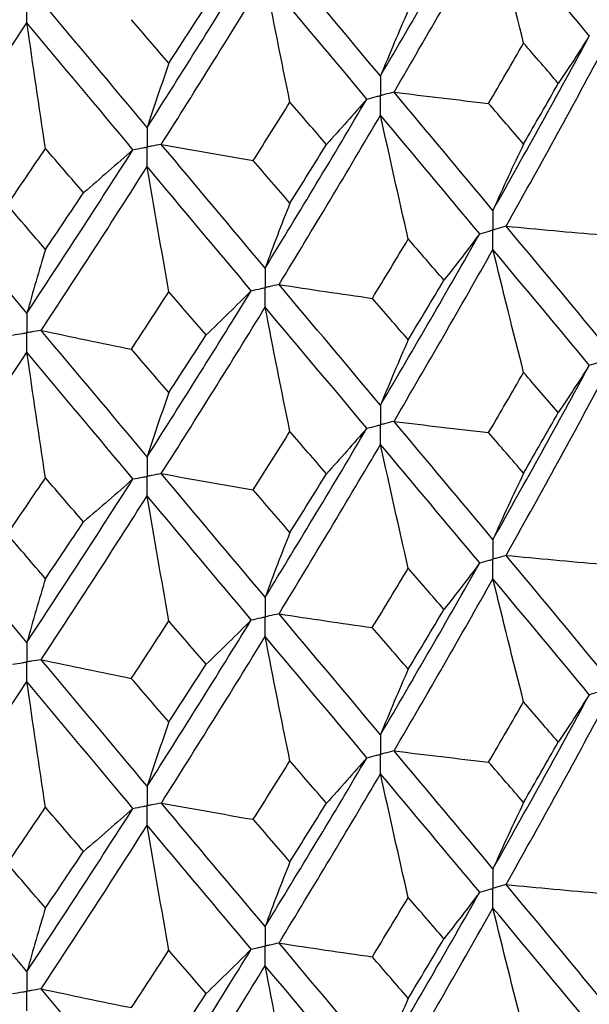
# Paper-space layout '_Trimetric' of a CAD drawing. Header units: millimetres. Extents: x -25 to 160, y -13 to 387.
# Tile 34 of 58: x 5.63 to 10.15, y 9.05 to 16.86. Entities that reach past the tile are written whole.
import ezdxf

# ---------------------------------------------------------------- set-up
doc = ezdxf.new("R2010")
doc.units = ezdxf.units.MM

psp = doc.layouts.new('_Trimetric')

# ---------------------------------------------------------------- linework, layer by layer
at = {"color": 7, "linetype": 'Continuous', "lineweight": 25}
for points in [[(8.493, 16.416), (8.7587, 16.8676), (9.0214, 17.3223), (9.2807, 17.7794)], [(8.6004, 16.2878), (8.8653, 16.7403), (9.1272, 17.1959), (9.3855, 17.6539)], [(9.6292, 16.6776), (9.5464, 17.0029), (9.4652, 17.3283), (9.3855, 17.6539)], [(10.1507, 16.7337), (9.8991, 17.0376), (9.6439, 17.3445), (9.3855, 17.6539)], [(8.493, 16.416), (8.2273, 16.733), (7.9586, 17.0532), (7.6873, 17.3759)], [(6.6407, 16.0075), (6.9187, 16.4444), (7.1942, 16.8846), (7.4669, 17.3273)], [(6.7531, 15.8734), (7.0304, 16.3112), (7.3052, 16.7524), (7.5773, 17.196)], [(7.774, 16.2079), (7.7072, 16.5372), (7.6416, 16.8666), (7.5773, 17.196)], [(8.3853, 16.2333), (8.1188, 16.5513), (7.8493, 16.8723), (7.5773, 17.196)], [(6.6407, 16.0075), (6.3628, 16.3392), (6.0826, 16.6742), (5.8004, 17.0119)], [(6.8132, 16.5177), (6.9122, 16.6699), (7.011, 16.8225), (7.1094, 16.9755)], [(8.7136, 16.9368), (8.6386, 16.7663), (8.5651, 16.5927), (8.493, 16.416)], [(4.8318, 15.5607), (5.1184, 15.9833), (5.4033, 16.4093), (5.686, 16.838)], [(5.8336, 15.8406), (5.7835, 16.1731), (5.7343, 16.5056), (5.686, 16.838)], [(6.5281, 15.8308), (6.2496, 16.1634), (5.9687, 16.4994), (5.686, 16.838)], [(6.8132, 16.5177), (6.7141, 16.6324), (6.6148, 16.7475), (6.5152, 16.863)], [(9.3855, 15.3491), (9.6439, 15.8071), (9.8991, 16.2689), (10.1507, 16.7337)], [(10.1507, 16.7337), (10.0707, 16.6079), (9.9887, 16.4825), (9.9046, 16.3575)], [(9.3513, 16.1983), (9.4444, 16.3577), (9.537, 16.5175), (9.6292, 16.6776)], [(9.9046, 16.3575), (9.8132, 16.4638), (9.7214, 16.5706), (9.6292, 16.6776)], [(9.49, 15.224), (9.7475, 15.6827), (10.0017, 16.1453), (10.2523, 16.6108)], [(6.8132, 16.5177), (6.7546, 16.3508), (6.6971, 16.1807), (6.6407, 16.0075)], [(9.6292, 15.8759), (9.7214, 16.036), (9.8132, 16.1965), (9.9046, 16.3575)], [(8.6004, 16.2878), (8.8502, 16.2569), (9.1005, 16.2271), (9.3513, 16.1983)], [(9.3855, 15.3491), (9.1272, 15.6585), (8.8653, 15.9716), (8.6004, 16.2878)], [(7.4817, 15.744), (7.5795, 15.8982), (7.6769, 16.0529), (7.774, 16.2079)], [(7.5773, 14.8913), (7.8493, 15.335), (8.1188, 15.7826), (8.3853, 16.2333)], [(8.0643, 15.8725), (7.9679, 15.9839), (7.8711, 16.0957), (7.774, 16.2079)], [(8.3853, 16.2333), (8.2803, 16.1126), (8.1733, 15.9923), (8.0643, 15.8725)], [(9.6292, 15.8759), (9.537, 15.983), (9.4444, 16.0905), (9.3513, 16.1983)], [(7.6873, 14.7603), (7.9586, 15.2048), (8.2273, 15.6532), (8.493, 16.1048)], [(8.7136, 15.122), (8.6386, 15.4495), (8.5651, 15.7771), (8.493, 16.1048)], [(9.2807, 15.1638), (9.0214, 15.4739), (8.7587, 15.7878), (8.493, 16.1048)], [(6.7531, 15.8734), (6.9953, 15.8292), (7.2381, 15.786), (7.4817, 15.744)], [(7.5773, 14.8913), (7.3052, 15.215), (7.0304, 15.5425), (6.7531, 15.8734)], [(7.774, 15.4062), (7.8711, 15.5612), (7.9679, 15.7166), (8.0643, 15.8725)], [(9.6292, 15.8759), (9.5464, 15.7034), (9.4652, 15.5278), (9.3855, 15.3491)], [(5.5302, 15.3928), (5.6316, 15.5416), (5.7327, 15.6909), (5.8336, 15.8406)], [(5.686, 14.5333), (5.9687, 14.962), (6.2496, 15.3947), (6.5281, 15.8308)], [(6.1356, 15.4892), (6.0352, 15.6059), (5.9346, 15.7231), (5.8336, 15.8406)], [(6.5281, 15.8308), (6.3992, 15.7164), (6.2683, 15.6025), (6.1356, 15.4892)], [(7.774, 15.4062), (7.6769, 15.5183), (7.5795, 15.6309), (7.4817, 15.744)], [(5.8004, 14.3963), (6.0826, 14.8258), (6.3628, 15.2594), (6.6407, 15.6963)], [(6.8132, 14.7029), (6.7546, 15.034), (6.6971, 15.3652), (6.6407, 15.6963)], [(7.4669, 14.7117), (7.1942, 15.0362), (6.9187, 15.3646), (6.6407, 15.6963)], [(5.686, 14.5333), (5.4033, 14.872), (5.1184, 15.2146), (4.8318, 15.5607)], [(5.8336, 15.0389), (5.9346, 15.1885), (6.0352, 15.3386), (6.1356, 15.4892)], [(7.774, 15.4062), (7.7072, 15.2377), (7.6416, 15.066), (7.5773, 14.8913)], [(5.8336, 15.0389), (5.7327, 15.1564), (5.6316, 15.2744), (5.5302, 15.3928)], [(9.49, 15.224), (9.7427, 15.1999), (9.9958, 15.1769), (10.2492, 15.155)], [(10.2523, 14.3081), (10.0016, 14.6108), (9.7476, 14.9154), (9.49, 15.224)], [(8.4284, 14.6509), (8.5238, 14.8075), (8.6188, 14.9645), (8.7136, 15.122)], [(8.493, 13.8021), (8.7588, 14.2534), (9.0213, 14.7065), (9.2807, 15.1638)], [(8.9965, 14.7948), (8.9026, 14.9034), (8.8083, 15.0125), (8.7136, 15.122)], [(9.2807, 15.1638), (9.188, 15.0403), (9.0933, 14.9173), (8.9965, 14.7948)], [(5.8336, 15.0389), (5.7835, 14.8735), (5.7343, 14.705), (5.686, 14.5333)], [(8.6004, 13.6741), (8.8654, 14.1263), (9.127, 14.5803), (9.3855, 15.0383)], [(9.6292, 14.0628), (9.5464, 14.3879), (9.4651, 14.713), (9.3855, 15.0383)], [(10.1506, 14.12), (9.899, 14.4235), (9.644, 14.7289), (9.3855, 15.0383)], [(8.7136, 14.3221), (8.8083, 14.4793), (8.9026, 14.6367), (8.9965, 14.7948)], [(6.5152, 14.2475), (6.6148, 14.3989), (6.7141, 14.5506), (6.8132, 14.7029)], [(6.6407, 13.3937), (6.9187, 13.8302), (7.194, 14.2688), (7.4669, 14.7117)], [(7.1094, 14.36), (7.011, 14.4739), (6.9122, 14.5881), (6.8132, 14.7029)], [(7.4669, 14.7117), (7.3497, 14.594), (7.2305, 14.4767), (7.1094, 14.36)], [(7.6873, 14.7603), (7.9337, 14.7228), (8.1808, 14.6863), (8.4284, 14.6509)], [(8.493, 13.8021), (8.2273, 14.1188), (7.9588, 14.4374), (7.6873, 14.7603)], [(8.7136, 14.3221), (8.6189, 14.4313), (8.5238, 14.5408), (8.4284, 14.6509)], [(6.7531, 13.2597), (7.0305, 13.6972), (7.3051, 14.1367), (7.5773, 14.5805)], [(7.774, 13.5931), (7.7071, 13.9221), (7.6415, 14.2513), (7.5773, 14.5805)], [(8.3853, 13.6196), (8.1187, 13.9372), (7.8495, 14.2568), (7.5773, 14.5805)], [(5.8004, 14.3963), (6.0379, 14.3456), (6.2761, 14.2961), (6.5152, 14.2475)], [(6.6407, 13.3937), (6.3628, 13.725), (6.0828, 14.0584), (5.8004, 14.3963)], [(6.8132, 13.903), (6.9122, 14.0549), (7.0109, 14.2072), (7.1094, 14.36)], [(8.7136, 14.3221), (8.6386, 14.152), (8.5651, 13.9786), (8.493, 13.8021)], [(6.8132, 13.903), (6.7141, 14.0174), (6.6148, 14.1322), (6.5152, 14.2475)], [(4.8318, 12.947), (5.1185, 13.3693), (5.4031, 13.7937), (5.686, 14.2225)], [(5.8336, 13.2258), (5.7835, 13.558), (5.7342, 13.8902), (5.686, 14.2225)], [(6.5281, 13.2171), (6.2495, 13.5494), (5.9689, 13.8838), (5.686, 14.2225)], [(9.3855, 12.7354), (9.644, 13.194), (9.8992, 13.6558), (10.1506, 14.12)], [(10.1506, 14.12), (10.0706, 13.9942), (9.9886, 13.8687), (9.9044, 13.7437)], [(9.3515, 13.5846), (9.4445, 13.7437), (9.5371, 13.9032), (9.6292, 14.0628)], [(9.49, 12.6101), (9.7476, 13.0696), (10.0018, 13.5322), (10.2523, 13.9972)], [(9.9044, 13.7437), (9.8131, 13.8498), (9.7213, 13.9561), (9.6292, 14.0628)], [(6.8132, 13.903), (6.7545, 13.7365), (6.6971, 13.5667), (6.6407, 13.3937)], [(9.6292, 13.2625), (9.7214, 13.4225), (9.8131, 13.5829), (9.9044, 13.7437)], [(7.5773, 12.2775), (7.8494, 12.7218), (8.1189, 13.1695), (8.3853, 13.6196)], [(8.3853, 13.6196), (8.2802, 13.4989), (8.1731, 13.3785), (8.0641, 13.2586)], [(8.6004, 13.6741), (8.8503, 13.6432), (9.1007, 13.6134), (9.3515, 13.5846)], [(9.3855, 12.7354), (9.127, 13.0453), (8.8652, 13.3584), (8.6004, 13.6741)], [(7.4819, 13.1303), (7.5796, 13.2842), (7.677, 13.4385), (7.774, 13.5931)], [(8.0641, 13.2586), (7.9677, 13.3698), (7.871, 13.4813), (7.774, 13.5931)], [(9.6292, 13.2625), (9.537, 13.3695), (9.4445, 13.4769), (9.3515, 13.5846)], [(7.6873, 12.1464), (7.9587, 12.5916), (8.2275, 13.0401), (8.493, 13.4912)], [(8.7136, 12.5086), (8.6386, 12.836), (8.5651, 13.1636), (8.493, 13.4912)], [(9.2807, 12.5499), (9.0213, 12.8607), (8.7586, 13.1746), (8.493, 13.4912)], [(5.5304, 12.779), (5.6317, 12.9276), (5.7328, 13.0766), (5.8336, 13.2258)], [(5.686, 11.9195), (5.9689, 12.3489), (6.2497, 12.7816), (6.5281, 13.2171)], [(6.1354, 12.8754), (6.0351, 12.9919), (5.9345, 13.1087), (5.8336, 13.2258)], [(6.5281, 13.2171), (6.3991, 13.1026), (6.2682, 12.9887), (6.1354, 12.8754)], [(6.7531, 13.2597), (6.9953, 13.2155), (7.2383, 13.1724), (7.4819, 13.1303)], [(7.5773, 12.2775), (7.3051, 12.6018), (7.0303, 12.9294), (6.7531, 13.2597)], [(7.774, 12.7927), (7.8711, 12.9477), (7.9678, 13.103), (8.0641, 13.2586)], [(9.6292, 13.2625), (9.5464, 13.0899), (9.4652, 12.9142), (9.3855, 12.7354)], [(5.8004, 11.7824), (6.0827, 12.2126), (6.363, 12.6463), (6.6407, 13.0828)], [(6.8132, 12.0895), (6.7546, 12.4205), (6.6971, 12.7516), (6.6407, 13.0828)], [(7.467, 12.0978), (7.1941, 12.423), (6.9185, 12.7515), (6.6407, 13.0828)], [(7.774, 12.7927), (7.677, 12.9049), (7.5796, 13.0174), (7.4819, 13.1303)], [(5.686, 11.9195), (5.4032, 12.2588), (5.1183, 12.6015), (4.8318, 12.947)], [(5.8336, 12.4254), (5.9345, 12.575), (6.0351, 12.725), (6.1354, 12.8754)], [(5.8336, 12.4254), (5.7328, 12.5429), (5.6317, 12.6608), (5.5304, 12.779)], [(7.774, 12.7927), (7.7071, 12.6242), (7.6416, 12.4524), (7.5773, 12.2775)], [(9.49, 12.6101), (9.7426, 12.5859), (9.9956, 12.5629), (10.2489, 12.541)], [(10.2523, 11.6925), (10.0018, 11.9949), (9.7476, 12.3009), (9.49, 12.6101)], [(8.4281, 12.0369), (8.5236, 12.1937), (8.6188, 12.351), (8.7136, 12.5086)], [(8.493, 11.1866), (8.7586, 11.6373), (9.0213, 12.092), (9.2807, 12.5499)], [(8.9968, 12.1809), (8.9028, 12.2897), (8.8083, 12.399), (8.7136, 12.5086)], [(9.2807, 12.5499), (9.1881, 12.4265), (9.0935, 12.3034), (8.9968, 12.1809)], [(5.8336, 12.4254), (5.7835, 12.26), (5.7343, 12.0914), (5.686, 11.9195)], [(8.6005, 11.0586), (8.8652, 11.5101), (9.127, 11.9656), (9.3855, 12.4243)], [(9.6292, 11.4477), (9.5464, 11.7731), (9.4651, 12.0986), (9.3855, 12.4243)], [(10.1506, 11.5044), (9.8992, 11.8075), (9.644, 12.1143), (9.3855, 12.4243)], [(7.6873, 12.1464), (7.9336, 12.1088), (8.1806, 12.0723), (8.4281, 12.0369)], [(8.493, 11.1866), (8.2275, 11.5028), (7.9588, 11.8229), (7.6873, 12.1464)], [(8.7136, 11.7069), (8.8083, 11.8644), (8.9027, 12.0224), (8.9968, 12.1809)], [(6.5149, 11.6335), (6.6146, 11.7851), (6.714, 11.9371), (6.8132, 12.0895)], [(6.6407, 10.7781), (6.9185, 11.2141), (7.194, 11.6543), (7.467, 12.0978)], [(7.1097, 11.7461), (7.0112, 11.8602), (6.9123, 11.9746), (6.8132, 12.0895)], [(7.467, 12.0978), (7.3498, 11.9801), (7.2307, 11.8628), (7.1097, 11.7461)], [(6.7532, 10.6442), (7.0302, 11.081), (7.3051, 11.522), (7.5773, 11.9664)], [(7.774, 10.978), (7.7071, 11.3074), (7.6416, 11.6369), (7.5773, 11.9664)], [(8.3853, 11.0041), (8.119, 11.3211), (7.8495, 11.6421), (7.5773, 11.9664)], [(8.7136, 11.7069), (8.6188, 11.8165), (8.5236, 11.9264), (8.4281, 12.0369)], [(5.8004, 11.7824), (6.0377, 11.7317), (6.2759, 11.6821), (6.5149, 11.6335)], [(6.6407, 10.7781), (6.363, 11.109), (6.0827, 11.4439), (5.8004, 11.7824)], [(6.8132, 11.2878), (6.9123, 11.4401), (7.0111, 11.5929), (7.1097, 11.7461)], [(8.7136, 11.7069), (8.6386, 11.5365), (8.5651, 11.3631), (8.493, 11.1866)], [(4.8319, 10.3315), (5.1182, 10.7531), (5.4031, 11.179), (5.686, 11.6084)], [(5.8336, 10.6107), (5.7835, 10.9433), (5.7343, 11.2758), (5.686, 11.6084)], [(6.5281, 10.6016), (6.2497, 10.9333), (5.9689, 11.2691), (5.686, 11.6084)], [(6.8132, 11.2878), (6.714, 11.4026), (6.6146, 11.5178), (6.5149, 11.6335)], [(9.3855, 10.1217), (9.6441, 10.5802), (9.8991, 11.0405), (10.1506, 11.5044)], [(10.1506, 11.5044), (10.0706, 11.3787), (9.9885, 11.2533), (9.9043, 11.1282)], [(9.3517, 10.9693), (9.4446, 11.1283), (9.5371, 11.2878), (9.6292, 11.4477)], [(9.9043, 11.1282), (9.813, 11.2343), (9.7213, 11.3408), (9.6292, 11.4477)], [(9.49, 9.9965), (9.7477, 10.4559), (10.0018, 10.9172), (10.2523, 11.3818)], [(6.8132, 11.2878), (6.7546, 11.121), (6.6971, 10.9511), (6.6407, 10.7781)], [(9.6292, 10.6482), (9.7213, 10.8079), (9.813, 10.9679), (9.9043, 11.1282)], [(8.6005, 11.0586), (8.8504, 11.0277), (9.1008, 10.9979), (9.3517, 10.9693)], [(9.3855, 10.1217), (9.1269, 10.4315), (8.8653, 10.7432), (8.6005, 11.0586)], [(7.4821, 10.5149), (7.5797, 10.6688), (7.677, 10.8232), (7.774, 10.978)], [(7.5773, 9.6639), (7.8495, 10.108), (8.1188, 10.5542), (8.3853, 11.0041)], [(8.0639, 10.6432), (7.9677, 10.7544), (7.871, 10.8659), (7.774, 10.978)], [(8.3853, 11.0041), (8.2802, 10.8833), (8.173, 10.763), (8.0639, 10.6432)], [(9.6292, 10.6482), (9.5371, 10.7549), (9.4446, 10.8619), (9.3517, 10.9693)], [(7.6873, 9.5329), (7.9589, 9.978), (8.2274, 10.4251), (8.493, 10.8758)], [(8.7136, 9.8942), (8.6386, 10.2213), (8.5651, 10.5485), (8.493, 10.8758)], [(9.2807, 9.9363), (9.0212, 10.247), (8.7587, 10.5596), (8.493, 10.8758)], [(6.7532, 10.6442), (6.9954, 10.6), (7.2384, 10.5569), (7.4821, 10.5149)], [(7.5773, 9.6639), (7.305, 9.988), (7.0304, 10.3141), (6.7532, 10.6442)], [(7.774, 10.1784), (7.871, 10.3331), (7.9676, 10.4879), (8.0639, 10.6432)], [(9.6292, 10.6482), (9.5464, 10.4758), (9.4651, 10.3003), (9.3855, 10.1217)], [(5.5306, 10.1637), (5.6318, 10.3122), (5.7328, 10.4612), (5.8336, 10.6107)], [(5.686, 9.3059), (5.969, 9.7351), (6.2496, 10.1663), (6.5281, 10.6016)], [(6.1352, 10.26), (6.035, 10.3764), (5.9344, 10.4933), (5.8336, 10.6107)], [(6.5281, 10.6016), (6.399, 10.4871), (6.2681, 10.3732), (6.1352, 10.26)], [(7.774, 10.1784), (7.677, 10.2903), (7.5797, 10.4024), (7.4821, 10.5149)], [(5.8004, 9.1688), (6.0828, 9.599), (6.3629, 10.0313), (6.6407, 10.4673)], [(6.8132, 9.4751), (6.7546, 9.8058), (6.6971, 10.1366), (6.6407, 10.4673)], [(7.4669, 9.4843), (7.194, 9.8093), (6.9186, 10.1365), (6.6407, 10.4673)], [(5.686, 9.3059), (5.4031, 9.6449), (5.1184, 9.9862), (4.8319, 10.3315)], [(5.8336, 9.8111), (5.9345, 9.9604), (6.035, 10.11), (6.1352, 10.26)], [(5.8336, 9.8111), (5.7328, 9.9283), (5.6318, 10.0458), (5.5306, 10.1637)], [(7.774, 10.1784), (7.7071, 10.0101), (7.6415, 9.8386), (7.5773, 9.6639)], [(8.493, 8.5725), (8.7587, 9.0241), (9.0214, 9.4789), (9.2807, 9.9363)], [(9.2807, 9.9363), (9.188, 9.8129), (9.0934, 9.6898), (8.9967, 9.5672)], [(9.49, 9.9965), (9.7426, 9.9724), (9.9957, 9.9494), (10.2491, 9.9274)], [(10.2523, 9.0785), (10.0017, 9.3816), (9.7475, 9.6877), (9.49, 9.9965)], [(8.4282, 9.4233), (8.5237, 9.5799), (8.6188, 9.7369), (8.7136, 9.8942)], [(8.9967, 9.5672), (8.9026, 9.6759), (8.8083, 9.7849), (8.7136, 9.8942)], [(5.8336, 9.8111), (5.7835, 9.646), (5.7342, 9.4776), (5.686, 9.3059)], [(8.6004, 8.4444), (8.8653, 8.8968), (9.1271, 9.3525), (9.3855, 9.8108)], [(9.6292, 8.8343), (9.5464, 9.1596), (9.4652, 9.4851), (9.3855, 9.8108)], [(10.1507, 8.8902), (9.8991, 9.1941), (9.6439, 9.5011), (9.3855, 9.8108)], [(8.7136, 9.0934), (8.8083, 9.251), (8.9027, 9.4089), (8.9967, 9.5672)], [(6.515, 9.0199), (6.6147, 9.1713), (6.7141, 9.323), (6.8132, 9.4751)], [(6.6407, 8.164), (6.9186, 8.6009), (7.1942, 9.0412), (7.4669, 9.4843)], [(7.1096, 9.1325), (7.011, 9.2463), (6.9122, 9.3605), (6.8132, 9.4751)], [(7.4669, 9.4843), (7.3498, 9.3665), (7.2306, 9.2492), (7.1096, 9.1325)], [(7.6873, 9.5329), (7.9337, 9.4953), (8.1807, 9.4587), (8.4282, 9.4233)], [(8.493, 8.5725), (8.2274, 8.8895), (7.9586, 9.2098), (7.6873, 9.5329)], [(8.7136, 9.0934), (8.6188, 9.203), (8.5237, 9.313), (8.4282, 9.4233)], [(6.7531, 8.03), (7.0303, 8.4677), (7.3052, 8.9089), (7.5773, 9.3529)], [(7.774, 8.3645), (7.7072, 8.6939), (7.6416, 9.0234), (7.5773, 9.3529)], [(8.3853, 8.3899), (8.1189, 8.7078), (7.8494, 9.0289), (7.5773, 9.3529)], [(5.8004, 9.1688), (6.0378, 9.1182), (6.276, 9.0685), (6.515, 9.0199)], [(6.6407, 8.164), (6.3629, 8.4957), (6.0826, 8.8308), (5.8004, 9.1688)], [(6.8132, 8.6743), (6.9123, 8.8267), (7.0111, 8.9794), (7.1096, 9.1325)], [(8.7136, 9.0934), (8.6386, 8.9229), (8.5651, 8.7493), (8.493, 8.5725)]]:
    psp.add_open_spline(points, degree=3, dxfattribs=at)
for points, knots in [([(5.686, 16.838), (5.686, 16.88), (5.686, 16.9219), (5.686, 16.9638), (5.686, 16.9737), (5.686, 16.9836), (5.686, 16.9935)], [0, 0, 0, 0, 0.0001466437, 0.0001466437, 0.0001466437, 0.000181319, 0.000181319, 0.000181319, 0.000181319]), ([(8.493, 16.416), (8.493, 16.3741), (8.493, 16.3321), (8.493, 16.2902), (8.493, 16.2803), (8.493, 16.2704), (8.493, 16.2605)], [0, 0, 0, 0, 0.0001467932, 0.0001467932, 0.0001467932, 0.0001814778, 0.0001814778, 0.0001814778, 0.0001814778]), ([(8.3853, 16.2333), (8.4108, 16.2397), (8.4363, 16.2462), (8.4618, 16.2526), (8.4722, 16.2552), (8.4826, 16.2579), (8.493, 16.2605)], [0, 0, 0, 0, 0.0000851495, 0.0000851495, 0.0000851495, 0.0001198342, 0.0001198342, 0.0001198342, 0.0001198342]), ([(8.6004, 16.2878), (8.575, 16.2813), (8.5495, 16.2748), (8.5241, 16.2684), (8.5137, 16.2657), (8.5033, 16.2631), (8.493, 16.2605)], [0, 0, 0, 0, 0.0000851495, 0.0000851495, 0.0000851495, 0.0001198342, 0.0001198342, 0.0001198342, 0.0001198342]), ([(8.493, 16.1048), (8.493, 16.1468), (8.493, 16.1888), (8.493, 16.2307), (8.493, 16.2407), (8.493, 16.2506), (8.493, 16.2605)], [0, 0, 0, 0, 0.0001467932, 0.0001467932, 0.0001467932, 0.0001814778, 0.0001814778, 0.0001814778, 0.0001814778]), ([(6.6407, 16.0075), (6.6407, 15.9656), (6.6407, 15.9237), (6.6407, 15.8817), (6.6407, 15.8718), (6.6407, 15.8619), (6.6407, 15.852)], [0, 0, 0, 0, 0.0001467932, 0.0001467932, 0.0001467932, 0.0001814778, 0.0001814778, 0.0001814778, 0.0001814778]), ([(6.7531, 15.8734), (6.7265, 15.8683), (6.6999, 15.8632), (6.6732, 15.8582), (6.6624, 15.8561), (6.6515, 15.854), (6.6407, 15.852)], [0, 0, 0, 0, 0.0000851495, 0.0000851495, 0.0000851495, 0.0001198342, 0.0001198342, 0.0001198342, 0.0001198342]), ([(6.5281, 15.8308), (6.5548, 15.8358), (6.5815, 15.8408), (6.6081, 15.8458), (6.619, 15.8479), (6.6298, 15.8499), (6.6407, 15.852)], [0, 0, 0, 0, 0.0000851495, 0.0000851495, 0.0000851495, 0.0001198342, 0.0001198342, 0.0001198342, 0.0001198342]), ([(6.6407, 15.6963), (6.6407, 15.7383), (6.6407, 15.7803), (6.6407, 15.8223), (6.6407, 15.8322), (6.6407, 15.8421), (6.6407, 15.852)], [0, 0, 0, 0, 0.0001467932, 0.0001467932, 0.0001467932, 0.0001814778, 0.0001814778, 0.0001814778, 0.0001814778]), ([(9.3855, 15.3491), (9.3855, 15.3073), (9.3854, 15.2654), (9.3854, 15.2235), (9.3854, 15.2136), (9.3854, 15.2037), (9.3854, 15.1938)], [0, 0, 0, 0, 0.0001466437, 0.0001466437, 0.0001466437, 0.000181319, 0.000181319, 0.000181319, 0.000181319]), ([(9.2807, 15.1638), (9.3055, 15.1709), (9.3303, 15.178), (9.3551, 15.1851), (9.3652, 15.188), (9.3753, 15.1909), (9.3854, 15.1938)], [0, 0, 0, 0, 0.0000852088, 0.0000852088, 0.0000852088, 0.0001198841, 0.0001198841, 0.0001198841, 0.0001198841]), ([(9.49, 15.224), (9.4653, 15.2168), (9.4405, 15.2097), (9.4157, 15.2025), (9.4056, 15.1996), (9.3955, 15.1967), (9.3854, 15.1938)], [0, 0, 0, 0, 0.0000852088, 0.0000852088, 0.0000852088, 0.0001198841, 0.0001198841, 0.0001198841, 0.0001198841]), ([(9.3855, 15.0383), (9.3855, 15.0803), (9.3854, 15.1222), (9.3854, 15.1641), (9.3854, 15.174), (9.3854, 15.1839), (9.3854, 15.1938)], [0, 0, 0, 0, 0.000146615, 0.000146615, 0.000146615, 0.0001812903, 0.0001812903, 0.0001812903, 0.0001812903]), ([(7.5773, 14.8913), (7.5772, 14.8494), (7.5772, 14.8076), (7.5772, 14.7657), (7.5772, 14.7558), (7.5772, 14.7459), (7.5772, 14.7359)], [0, 0, 0, 0, 0.0001466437, 0.0001466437, 0.0001466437, 0.000181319, 0.000181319, 0.000181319, 0.000181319]), ([(7.4669, 14.7117), (7.4931, 14.7174), (7.5192, 14.7232), (7.5453, 14.7289), (7.556, 14.7313), (7.5666, 14.7336), (7.5772, 14.7359)], [0, 0, 0, 0, 0.0000852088, 0.0000852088, 0.0000852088, 0.0001198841, 0.0001198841, 0.0001198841, 0.0001198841]), ([(7.6873, 14.7603), (7.6613, 14.7545), (7.6352, 14.7488), (7.6091, 14.743), (7.5985, 14.7406), (7.5878, 14.7383), (7.5772, 14.7359)], [0, 0, 0, 0, 0.0000852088, 0.0000852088, 0.0000852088, 0.0001198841, 0.0001198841, 0.0001198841, 0.0001198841]), ([(7.5773, 14.5805), (7.5772, 14.6224), (7.5772, 14.6643), (7.5772, 14.7062), (7.5772, 14.7161), (7.5772, 14.726), (7.5772, 14.7359)], [0, 0, 0, 0, 0.000146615, 0.000146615, 0.000146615, 0.0001812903, 0.0001812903, 0.0001812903, 0.0001812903]), ([(5.686, 14.5333), (5.686, 14.4914), (5.686, 14.4496), (5.686, 14.4077), (5.686, 14.3978), (5.686, 14.3879), (5.686, 14.3779)], [0, 0, 0, 0, 0.0001466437, 0.0001466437, 0.0001466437, 0.000181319, 0.000181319, 0.000181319, 0.000181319]), ([(5.8004, 14.3963), (5.7733, 14.3919), (5.7462, 14.3876), (5.7191, 14.3832), (5.708, 14.3815), (5.697, 14.3797), (5.686, 14.3779)], [0, 0, 0, 0, 0.0000852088, 0.0000852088, 0.0000852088, 0.0001198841, 0.0001198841, 0.0001198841, 0.0001198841]), ([(5.5714, 14.3598), (5.5985, 14.3641), (5.6257, 14.3684), (5.6528, 14.3727), (5.6639, 14.3744), (5.6749, 14.3762), (5.686, 14.3779)], [0, 0, 0, 0, 0.0000852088, 0.0000852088, 0.0000852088, 0.0001198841, 0.0001198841, 0.0001198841, 0.0001198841]), ([(5.686, 14.2225), (5.686, 14.2644), (5.686, 14.3063), (5.686, 14.3482), (5.686, 14.3581), (5.686, 14.368), (5.686, 14.3779)], [0, 0, 0, 0, 0.000146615, 0.000146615, 0.000146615, 0.0001812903, 0.0001812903, 0.0001812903, 0.0001812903]), ([(10.1506, 14.12), (10.1747, 14.1277), (10.1988, 14.1355), (10.2228, 14.1433), (10.2326, 14.1464), (10.2424, 14.1496), (10.2522, 14.1528)], [0, 0, 0, 0, 0.0000851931, 0.0000851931, 0.0000851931, 0.0001198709, 0.0001198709, 0.0001198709, 0.0001198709]), ([(8.493, 13.8021), (8.493, 13.7603), (8.493, 13.7184), (8.493, 13.6765), (8.493, 13.6666), (8.493, 13.6567), (8.493, 13.6468)], [0, 0, 0, 0, 0.0001466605, 0.0001466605, 0.0001466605, 0.0001813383, 0.0001813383, 0.0001813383, 0.0001813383]), ([(8.3853, 13.6196), (8.4108, 13.626), (8.4363, 13.6325), (8.4618, 13.6389), (8.4722, 13.6415), (8.4826, 13.6442), (8.493, 13.6468)], [0, 0, 0, 0, 0.0000851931, 0.0000851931, 0.0000851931, 0.0001198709, 0.0001198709, 0.0001198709, 0.0001198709]), ([(8.6004, 13.6741), (8.575, 13.6676), (8.5495, 13.6611), (8.5241, 13.6547), (8.5137, 13.652), (8.5033, 13.6494), (8.493, 13.6468)], [0, 0, 0, 0, 0.0000851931, 0.0000851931, 0.0000851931, 0.0001198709, 0.0001198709, 0.0001198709, 0.0001198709]), ([(8.493, 13.4912), (8.493, 13.5332), (8.493, 13.5751), (8.493, 13.6171), (8.493, 13.627), (8.493, 13.6369), (8.493, 13.6468)], [0, 0, 0, 0, 0.0001466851, 0.0001466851, 0.0001466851, 0.0001813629, 0.0001813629, 0.0001813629, 0.0001813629]), ([(6.6407, 13.3937), (6.6407, 13.3518), (6.6407, 13.3099), (6.6407, 13.268), (6.6407, 13.2581), (6.6407, 13.2482), (6.6407, 13.2383)], [0, 0, 0, 0, 0.0001466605, 0.0001466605, 0.0001466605, 0.0001813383, 0.0001813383, 0.0001813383, 0.0001813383]), ([(6.5281, 13.2171), (6.5548, 13.2221), (6.5815, 13.2271), (6.6081, 13.2321), (6.619, 13.2342), (6.6298, 13.2362), (6.6407, 13.2383)], [0, 0, 0, 0, 0.0000851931, 0.0000851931, 0.0000851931, 0.0001198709, 0.0001198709, 0.0001198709, 0.0001198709]), ([(6.7531, 13.2597), (6.7265, 13.2546), (6.6999, 13.2495), (6.6732, 13.2445), (6.6624, 13.2424), (6.6515, 13.2404), (6.6407, 13.2383)], [0, 0, 0, 0, 0.0000851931, 0.0000851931, 0.0000851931, 0.0001198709, 0.0001198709, 0.0001198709, 0.0001198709]), ([(6.6407, 13.0828), (6.6407, 13.1247), (6.6407, 13.1667), (6.6407, 13.2086), (6.6407, 13.2185), (6.6407, 13.2284), (6.6407, 13.2383)], [0, 0, 0, 0, 0.0001466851, 0.0001466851, 0.0001466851, 0.0001813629, 0.0001813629, 0.0001813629, 0.0001813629]), ([(9.3855, 12.7354), (9.3855, 12.6935), (9.3854, 12.6515), (9.3854, 12.6096), (9.3854, 12.5997), (9.3854, 12.5898), (9.3854, 12.5799)], [0, 0, 0, 0, 0.0001467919, 0.0001467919, 0.0001467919, 0.0001814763, 0.0001814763, 0.0001814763, 0.0001814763]), ([(9.49, 12.6101), (9.4652, 12.6029), (9.4405, 12.5957), (9.4157, 12.5886), (9.4056, 12.5857), (9.3955, 12.5828), (9.3854, 12.5799)], [0, 0, 0, 0, 0.0000851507, 0.0000851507, 0.0000851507, 0.0001198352, 0.0001198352, 0.0001198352, 0.0001198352]), ([(9.2807, 12.5499), (9.3055, 12.557), (9.3303, 12.5641), (9.3551, 12.5712), (9.3652, 12.5741), (9.3753, 12.577), (9.3854, 12.5799)], [0, 0, 0, 0, 0.0000851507, 0.0000851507, 0.0000851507, 0.0001198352, 0.0001198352, 0.0001198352, 0.0001198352]), ([(9.3855, 12.4243), (9.3855, 12.4662), (9.3854, 12.5082), (9.3854, 12.5502), (9.3854, 12.5601), (9.3854, 12.57), (9.3854, 12.5799)], [0, 0, 0, 0, 0.0001467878, 0.0001467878, 0.0001467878, 0.0001814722, 0.0001814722, 0.0001814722, 0.0001814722]), ([(7.5773, 12.2775), (7.5772, 12.2356), (7.5772, 12.1937), (7.5772, 12.1518), (7.5772, 12.1419), (7.5772, 12.1319), (7.5772, 12.122)], [0, 0, 0, 0, 0.0001467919, 0.0001467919, 0.0001467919, 0.0001814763, 0.0001814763, 0.0001814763, 0.0001814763]), ([(7.467, 12.0978), (7.4931, 12.1035), (7.5192, 12.1093), (7.5453, 12.115), (7.5559, 12.1173), (7.5666, 12.1197), (7.5772, 12.122)], [0, 0, 0, 0, 0.0000851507, 0.0000851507, 0.0000851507, 0.0001198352, 0.0001198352, 0.0001198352, 0.0001198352]), ([(7.6873, 12.1464), (7.6612, 12.1406), (7.6352, 12.1348), (7.6091, 12.1291), (7.5985, 12.1267), (7.5878, 12.1244), (7.5772, 12.122)], [0, 0, 0, 0, 0.0000851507, 0.0000851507, 0.0000851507, 0.0001198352, 0.0001198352, 0.0001198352, 0.0001198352]), ([(7.5773, 11.9664), (7.5772, 12.0084), (7.5772, 12.0504), (7.5772, 12.0923), (7.5772, 12.1022), (7.5772, 12.1121), (7.5772, 12.122)], [0, 0, 0, 0, 0.0001467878, 0.0001467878, 0.0001467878, 0.0001814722, 0.0001814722, 0.0001814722, 0.0001814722]), ([(5.686, 11.9195), (5.686, 11.8776), (5.686, 11.8357), (5.686, 11.7938), (5.686, 11.7839), (5.686, 11.7739), (5.686, 11.764)], [0, 0, 0, 0, 0.0001467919, 0.0001467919, 0.0001467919, 0.0001814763, 0.0001814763, 0.0001814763, 0.0001814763]), ([(5.5714, 11.7459), (5.5986, 11.7502), (5.6257, 11.7545), (5.6528, 11.7588), (5.6639, 11.7605), (5.6749, 11.7623), (5.686, 11.764)], [0, 0, 0, 0, 0.0000851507, 0.0000851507, 0.0000851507, 0.0001198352, 0.0001198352, 0.0001198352, 0.0001198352]), ([(5.8004, 11.7824), (5.7733, 11.778), (5.7462, 11.7736), (5.7191, 11.7693), (5.7081, 11.7676), (5.697, 11.7658), (5.686, 11.764)], [0, 0, 0, 0, 0.0000851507, 0.0000851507, 0.0000851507, 0.0001198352, 0.0001198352, 0.0001198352, 0.0001198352]), ([(5.686, 11.6084), (5.686, 11.6504), (5.686, 11.6924), (5.686, 11.7343), (5.686, 11.7442), (5.686, 11.7541), (5.686, 11.764)], [0, 0, 0, 0, 0.0001467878, 0.0001467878, 0.0001467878, 0.0001814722, 0.0001814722, 0.0001814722, 0.0001814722]), ([(10.1506, 11.5044), (10.1747, 11.5122), (10.1988, 11.5199), (10.2228, 11.5277), (10.2326, 11.5309), (10.2424, 11.5341), (10.2522, 11.5372)], [0, 0, 0, 0, 0.000085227, 0.000085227, 0.000085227, 0.0001198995, 0.0001198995, 0.0001198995, 0.0001198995]), ([(8.493, 11.1866), (8.493, 11.1447), (8.493, 11.1029), (8.493, 11.061), (8.493, 11.0511), (8.493, 11.0412), (8.493, 11.0313)], [0, 0, 0, 0, 0.0001465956, 0.0001465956, 0.0001465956, 0.0001812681, 0.0001812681, 0.0001812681, 0.0001812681]), ([(8.3853, 11.0041), (8.4108, 11.0105), (8.4363, 11.0169), (8.4618, 11.0234), (8.4722, 11.026), (8.4826, 11.0286), (8.493, 11.0313)], [0, 0, 0, 0, 0.000085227, 0.000085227, 0.000085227, 0.0001198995, 0.0001198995, 0.0001198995, 0.0001198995]), ([(8.6005, 11.0586), (8.575, 11.0521), (8.5495, 11.0456), (8.5241, 11.0391), (8.5137, 11.0365), (8.5033, 11.0339), (8.493, 11.0313)], [0, 0, 0, 0, 0.000085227, 0.000085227, 0.000085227, 0.0001198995, 0.0001198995, 0.0001198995, 0.0001198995]), ([(8.493, 10.8758), (8.493, 10.9177), (8.493, 10.9596), (8.493, 11.0015), (8.493, 11.0114), (8.493, 11.0214), (8.493, 11.0313)], [0, 0, 0, 0, 0.0001465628, 0.0001465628, 0.0001465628, 0.0001812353, 0.0001812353, 0.0001812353, 0.0001812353]), ([(6.6407, 10.7781), (6.6407, 10.7362), (6.6407, 10.6944), (6.6407, 10.6525), (6.6407, 10.6426), (6.6407, 10.6327), (6.6407, 10.6228)], [0, 0, 0, 0, 0.0001465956, 0.0001465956, 0.0001465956, 0.0001812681, 0.0001812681, 0.0001812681, 0.0001812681]), ([(6.7532, 10.6442), (6.7265, 10.6391), (6.6999, 10.634), (6.6732, 10.6289), (6.6624, 10.6269), (6.6515, 10.6248), (6.6407, 10.6228)], [0, 0, 0, 0, 0.000085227, 0.000085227, 0.000085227, 0.0001198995, 0.0001198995, 0.0001198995, 0.0001198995]), ([(6.5281, 10.6016), (6.5548, 10.6066), (6.5815, 10.6116), (6.6081, 10.6166), (6.619, 10.6187), (6.6298, 10.6207), (6.6407, 10.6228)], [0, 0, 0, 0, 0.000085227, 0.000085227, 0.000085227, 0.0001198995, 0.0001198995, 0.0001198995, 0.0001198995]), ([(6.6407, 10.4673), (6.6407, 10.5093), (6.6407, 10.5512), (6.6407, 10.593), (6.6407, 10.603), (6.6407, 10.6129), (6.6407, 10.6228)], [0, 0, 0, 0, 0.0001465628, 0.0001465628, 0.0001465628, 0.0001812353, 0.0001812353, 0.0001812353, 0.0001812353]), ([(9.3855, 10.1217), (9.3855, 10.0799), (9.3854, 10.038), (9.3854, 9.9961), (9.3854, 9.9862), (9.3854, 9.9763), (9.3854, 9.9664)], [0, 0, 0, 0, 0.0001466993, 0.0001466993, 0.0001466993, 0.0001813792, 0.0001813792, 0.0001813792, 0.0001813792]), ([(9.2807, 9.9363), (9.3055, 9.9434), (9.3303, 9.9505), (9.3551, 9.9577), (9.3652, 9.9606), (9.3753, 9.9635), (9.3854, 9.9664)], [0, 0, 0, 0, 0.0000851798, 0.0000851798, 0.0000851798, 0.0001198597, 0.0001198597, 0.0001198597, 0.0001198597]), ([(9.49, 9.9965), (9.4652, 9.9894), (9.4405, 9.9822), (9.4157, 9.9751), (9.4056, 9.9722), (9.3955, 9.9693), (9.3854, 9.9664)], [0, 0, 0, 0, 0.0000851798, 0.0000851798, 0.0000851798, 0.0001198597, 0.0001198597, 0.0001198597, 0.0001198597]), ([(9.3855, 9.8108), (9.3855, 9.8527), (9.3854, 9.8947), (9.3854, 9.9366), (9.3854, 9.9465), (9.3854, 9.9564), (9.3854, 9.9664)], [0, 0, 0, 0, 0.0001467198, 0.0001467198, 0.0001467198, 0.0001813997, 0.0001813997, 0.0001813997, 0.0001813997]), ([(7.5773, 9.6639), (7.5772, 9.622), (7.5772, 9.5801), (7.5772, 9.5382), (7.5772, 9.5283), (7.5772, 9.5184), (7.5772, 9.5085)], [0, 0, 0, 0, 0.0001466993, 0.0001466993, 0.0001466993, 0.0001813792, 0.0001813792, 0.0001813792, 0.0001813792]), ([(7.4669, 9.4843), (7.4931, 9.49), (7.5192, 9.4957), (7.5453, 9.5015), (7.5559, 9.5038), (7.5666, 9.5062), (7.5772, 9.5085)], [0, 0, 0, 0, 0.0000851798, 0.0000851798, 0.0000851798, 0.0001198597, 0.0001198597, 0.0001198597, 0.0001198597]), ([(7.6873, 9.5329), (7.6612, 9.5271), (7.6352, 9.5213), (7.6091, 9.5155), (7.5985, 9.5132), (7.5878, 9.5108), (7.5772, 9.5085)], [0, 0, 0, 0, 0.0000851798, 0.0000851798, 0.0000851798, 0.0001198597, 0.0001198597, 0.0001198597, 0.0001198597]), ([(7.5773, 9.3529), (7.5772, 9.3949), (7.5772, 9.4368), (7.5772, 9.4788), (7.5772, 9.4887), (7.5772, 9.4986), (7.5772, 9.5085)], [0, 0, 0, 0, 0.0001467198, 0.0001467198, 0.0001467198, 0.0001813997, 0.0001813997, 0.0001813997, 0.0001813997]), ([(5.686, 9.3059), (5.686, 9.264), (5.686, 9.2221), (5.686, 9.1802), (5.686, 9.1703), (5.686, 9.1604), (5.686, 9.1505)], [0, 0, 0, 0, 0.0001466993, 0.0001466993, 0.0001466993, 0.0001813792, 0.0001813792, 0.0001813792, 0.0001813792]), ([(5.5714, 9.1324), (5.5985, 9.1366), (5.6257, 9.1409), (5.6528, 9.1452), (5.6639, 9.147), (5.6749, 9.1487), (5.686, 9.1505)], [0, 0, 0, 0, 0.0000851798, 0.0000851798, 0.0000851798, 0.0001198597, 0.0001198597, 0.0001198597, 0.0001198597]), ([(5.8004, 9.1688), (5.7733, 9.1645), (5.7462, 9.1601), (5.7191, 9.1558), (5.708, 9.154), (5.697, 9.1523), (5.686, 9.1505)], [0, 0, 0, 0, 0.0000851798, 0.0000851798, 0.0000851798, 0.0001198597, 0.0001198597, 0.0001198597, 0.0001198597]), ([(5.686, 8.9949), (5.686, 9.0369), (5.686, 9.0788), (5.686, 9.1208), (5.686, 9.1307), (5.686, 9.1406), (5.686, 9.1505)], [0, 0, 0, 0, 0.0001467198, 0.0001467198, 0.0001467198, 0.0001813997, 0.0001813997, 0.0001813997, 0.0001813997])]:
    psp.add_open_spline(points, degree=3, knots=knots, dxfattribs=at)

doc.saveas('drawing.dxf')
